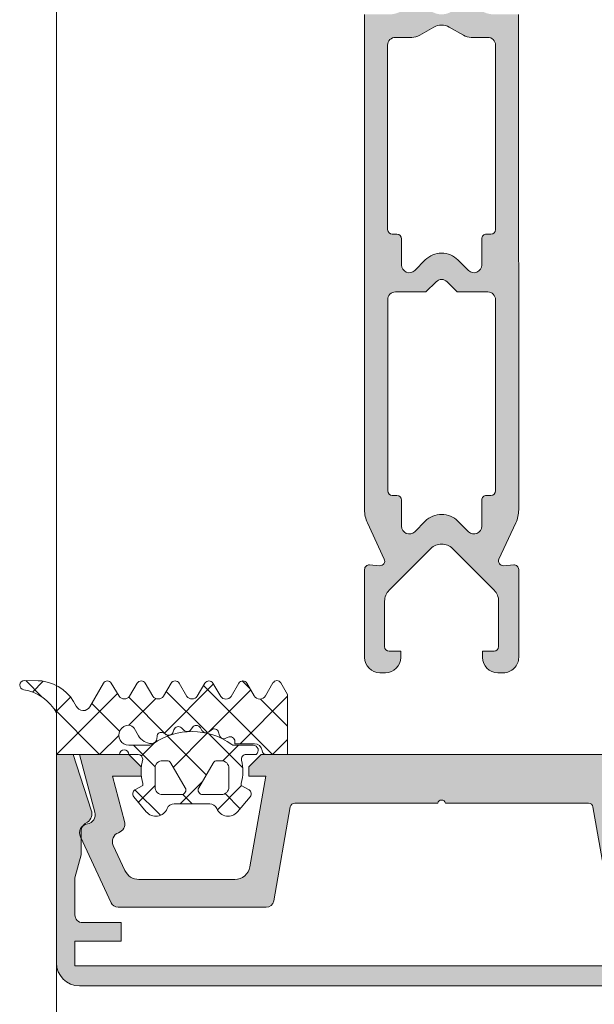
# Model space of a CAD drawing. Header units: millimetres. Extents: x 71658 to 298332, y -154437 to -30421.
# Tile 5 of 155: x 90928 to 90965, y -60344 to -60280. Entities that reach past the tile are written whole.
import ezdxf

# ---------------------------------------------------------------- set-up
doc = ezdxf.new("R2010")
doc.units = ezdxf.units.MM
doc.header["$LTSCALE"] = 500
doc.header["$MEASUREMENT"] = 0
doc.linetypes.add('Solid Line', pattern=[0])
for name, color, linetype, lineweight in [('A-13-UKS', 250, 'Continuous', 5), ('DR', 250, 'Continuous', 9), ('SEINAD', 7, 'Continuous', 13)]:
    doc.layers.add(name, color=color, linetype=linetype, lineweight=lineweight)

# ---------------------------------------------------------------- blocks, each defined once
blk = doc.blocks.new('lülanduks')
at = {"layer": 'A-13-UKS'}
h = blk.add_hatch(color=256, dxfattribs=at)
edge = h.paths.add_edge_path()
edge.add_line((90960.28922751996, -58882.0969464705), (90960.29050926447, -58914.23244809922))
edge.add_arc((90958.29050926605, -58914.23252787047), 2.000000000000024, 335.0249806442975, 360.002285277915, ccw=False)
edge.add_line((90960.10349318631, -58915.07697402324), (90959.01135044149, -58917.42175021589))
edge.add_ellipse((90959.28329802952, -58917.5484171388), major_axis=(0.2999999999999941, 0), ratio=1, start_angle=155.0249806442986, end_angle=274.9990580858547)
edge.add_line((90959.30943983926, -58917.84727597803), (90959.96561912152, -58917.7898785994))
edge.add_arc((90959.9917263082, -58918.08880540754), 0.3000646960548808, 360.0130158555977, 454.99134122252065, ccw=False)
edge.add_line((90960.29179099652, -58918.08873724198), (90960.29050925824, -58923.78963445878))
edge.add_arc((90959.29055603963, -58923.78968124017), 0.9999532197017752, 269.9973194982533, 360.0026805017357, ccw=False)
edge.add_line((90959.29050925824, -58924.78963445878), (90958.94050315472, -58924.78963445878))
edge.add_arc((90958.94050315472, -58923.78963445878), 0.9999999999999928, 180, 270, ccw=False)
edge.add_line((90957.94050315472, -58923.78963445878), (90957.94050315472, -58923.3894879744))
edge.add_line((90957.94050315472, -58923.3894879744), (90958.69082664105, -58923.3894879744))
edge.add_ellipse((90958.69082664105, -58923.0894879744), major_axis=(0.29999999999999, 0), ratio=1, start_angle=269.999999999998, end_angle=360)
edge.add_line((90958.99082664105, -58923.0894879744), (90958.99082664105, -58920.14537634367))
edge.add_ellipse((90957.99082664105, -58920.14537634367), major_axis=(1.000000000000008, 0), ratio=1, start_angle=0, end_angle=45.00036926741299)
edge.add_line((90958.69792886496, -58919.43826500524), (90955.99758199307, -58916.73795294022))
edge.add_ellipse((90955.29047522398, -58917.4443249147), major_axis=(0.9994805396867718, 0), ratio=1, start_angle=44.97021488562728, end_angle=135.0297851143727)
edge.add_line((90954.5833684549, -58916.73795294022), (90951.88173796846, -58919.43961668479))
edge.add_ellipse((90952.58884910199, -58920.1467191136), major_axis=(1.000000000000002, 0), ratio=1, start_angle=135.0003526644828, end_angle=180)
edge.add_line((90951.58884910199, -58920.1467191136), (90951.58884910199, -58923.0894879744))
edge.add_ellipse((90951.88884910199, -58923.0894879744), major_axis=(0.3000000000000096, 0), ratio=1, start_angle=180, end_angle=269.9999999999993)
edge.add_line((90951.88884910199, -58923.3894879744), (90952.6380739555, -58923.3894879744))
edge.add_line((90952.6380739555, -58923.3894879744), (90952.6380739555, -58923.78963445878))
edge.add_arc((90951.6380739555, -58923.78963445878), 0.9999999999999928, 269.99999999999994, 360, ccw=False)
edge.add_line((90951.6380739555, -58924.78963445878), (90951.28928855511, -58924.78963445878))
edge.add_arc((90951.2910366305, -58923.78666280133), 1.002973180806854, 180.1697589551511, 269.900139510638, ccw=False)
edge.add_line((90950.28806785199, -58923.78963445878), (90950.28934959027, -58918.08873724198))
edge.add_arc((90950.58930249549, -58918.0886887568), 0.2999529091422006, 84.99706321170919, 180.0092614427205, ccw=False)
edge.add_line((90950.61546043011, -58917.7898785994), (90951.27170354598, -58917.847286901))
edge.add_ellipse((90951.29784776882, -58917.54842827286), major_axis=(0.3000000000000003, 0), ratio=1, start_angle=265.0004792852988, end_angle=385.0007600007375)
edge.add_line((90951.56973842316, -58917.42163918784), (90950.476745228, -58915.07778888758))
edge.add_arc((90952.28934959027, -58914.23252832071), 2.000000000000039, 180, 205.0007600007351, ccw=False)
edge.add_line((90950.28934959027, -58914.23252832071), (90950.28934959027, -58882.0969464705))
edge.add_line((90950.28934959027, -58882.0969464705), (90951.9044666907, -58882.0969464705))
edge.add_ellipse((90951.9044666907, -58880.5969464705), major_axis=(1.500000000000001, 0), ratio=1, start_angle=270, end_angle=365.3974822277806)
edge.add_arc((90991.09181167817, -58876.89438914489), 37.86187162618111, 178.5184805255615, 185.3974822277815, ccw=False)
edge.add_line((90953.24259666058, -58875.91548895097), (90953.06580725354, -58875.81349036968))
edge.add_arc((90953.19074217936, -58875.59694646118), 0.2499999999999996, 119.99451277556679, 240.01721959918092, ccw=False)
edge.add_line((90953.06576291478, -58875.38042813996), (90953.25376522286, -58875.27190896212))
edge.add_arc((90991.69862859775, -58876.20930228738), 38.4562898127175, 534.6582817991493, 538.6032453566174, ccw=False)
edge.add_arc((90954.90283339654, -58872.76883542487), 1.499999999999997, 510.0012617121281, 534.6582817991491, ccw=False)
edge.add_line((90953.6037787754, -58872.01886403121), (90954.42814353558, -58870.5909497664))
edge.add_arc((90955.290722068, -58871.09705913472), 1.000094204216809, 390.3947608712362, 509.5981445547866, ccw=False)
edge.add_line((90956.15336326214, -58870.59105657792), (90956.97766083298, -58872.01883594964))
edge.add_arc((90955.67861042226, -58872.76881463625), 1.499999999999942, 365.3417505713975, 389.9990599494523, ccw=False)
edge.add_arc((90918.88281716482, -58876.20930228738), 38.4562898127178, 361.3968078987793, 365.3417505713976, ccw=False)
edge.add_line((90957.3276796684, -58875.27187322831), (90957.51574388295, -58875.38042813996))
edge.add_arc((90957.39076461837, -58875.59694646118), 0.2499999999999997, 299.9827804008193, 420.0054872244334, ccw=False)
edge.add_line((90957.51569954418, -58875.81349036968), (90957.33891013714, -58875.91548895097))
edge.add_arc((90919.48969511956, -58876.89438914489), 37.86187162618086, 354.60251777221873, 361.4815194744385, ccw=False)
edge.add_ellipse((90958.67704010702, -58880.5969464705), major_axis=(1.499999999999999, 0), ratio=1, start_angle=174.6025177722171, end_angle=270)
edge.add_line((90958.67704010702, -58882.0969464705), (90960.28922751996, -58882.0969464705))
edge = h.paths.add_edge_path()
edge.add_ellipse((90955.29075339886, -58880.86035922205), major_axis=(1.237737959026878, 0), ratio=1, start_angle=189.8940386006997, end_angle=358.2230016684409)
edge.add_ellipse((90914.24171763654, -58876.65023748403), major_axis=(42.49906671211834, 0), ratio=1, start_angle=354.2627309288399, end_angle=364.4060430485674)
edge.add_ellipse((90955.11961796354, -58873.50051747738), major_axis=(1.500000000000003, 0), ratio=1, start_angle=4.406043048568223, end_angle=30.0006371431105)
edge.add_line((90956.41864772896, -58872.7505030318), (90955.7237367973, -58871.54691290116))
edge.add_ellipse((90955.29072288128, -58871.79696669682), major_axis=(0.5000279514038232, 0), ratio=1, start_angle=30.0052687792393, end_angle=149.9947312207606)
edge.add_line((90954.85770896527, -58871.54691290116), (90954.16277651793, -58872.75060027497))
edge.add_ellipse((90955.46182246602, -58873.50058669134), major_axis=(1.499999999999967, 0), ratio=1, start_angle=150.0005991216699, end_angle=175.5940539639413)
edge.add_ellipse((90996.33972812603, -58876.65023748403), major_axis=(42.49906671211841, 0), ratio=1, start_angle=175.5940539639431, end_angle=185.9734797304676)
edge = h.paths.add_edge_path()
edge.add_arc((90953.36614419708, -58882.58917974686), 0.9999999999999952, 269.99999999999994, 299.9988134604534, ccw=False)
edge.add_line((90953.36614419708, -58883.58917974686), (90952.28825095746, -58883.58917974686))
edge.add_ellipse((90952.2879278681, -58884.08885665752), major_axis=(0.4996770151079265, 0), ratio=1, start_angle=89.96295275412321, end_angle=180.0370472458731)
edge.add_line((90951.78825095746, -58884.08917974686), (90951.78825095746, -58896.05155462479))
edge.add_ellipse((90952.08825095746, -58896.05155462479), major_axis=(0.3000000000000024, 0), ratio=1, start_angle=180, end_angle=269.9999999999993)
edge.add_line((90952.08825095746, -58896.35155462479), (90952.38906882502, -58896.35155462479))
edge.add_arc((90952.38906882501, -58896.6515546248), 0.3000000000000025, 360.0082283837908, 450.0000000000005, ccw=False)
edge.add_line((90952.68906882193, -58896.65151154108), (90952.68931296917, -58898.35155462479))
edge.add_ellipse((90953.18939645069, -58898.35146065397), major_axis=(0.5000834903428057, 0), ratio=1, start_angle=180.010766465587, end_angle=314.9905684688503)
edge.add_line((90953.54295066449, -58898.70513128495), (90954.22868064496, -58898.01940130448))
edge.add_arc((90955.28934959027, -58899.07905127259), 1.499292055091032, 404.9724649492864, 495.0275350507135, ccw=False)
edge.add_line((90956.35001853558, -58898.01940130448), (90957.03574851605, -58898.70513128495))
edge.add_ellipse((90957.38928320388, -58898.3515861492), major_axis=(0.4999809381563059, 0), ratio=1, start_angle=225.0008466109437, end_angle=360.003612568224)
edge.add_line((90957.88926414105, -58898.35155462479), (90957.88902000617, -58896.65159770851))
edge.add_arc((90958.18902000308, -58896.6515546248), 0.2999999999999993, 90.00000000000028, 180.0082283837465, ccw=False)
edge.add_line((90958.18902000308, -58896.35155462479), (90958.48812888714, -58896.35155462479))
edge.add_ellipse((90958.48812888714, -58896.05155462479), major_axis=(0.3000000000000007, 0), ratio=1, start_angle=269.9999999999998, end_angle=360)
edge.add_line((90958.78812888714, -58896.05155462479), (90958.78812888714, -58884.08917974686))
edge.add_ellipse((90958.28832720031, -58884.0889814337), major_axis=(0.4998017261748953, 0), ratio=1, start_angle=359.9772659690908, end_angle=450.0227340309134)
edge.add_line((90958.28812888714, -58883.58917974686), (90957.21029667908, -58883.58917974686))
edge.add_arc((90957.21029667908, -58882.58917974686), 0.9999999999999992, 239.9995447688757, 270, ccw=False)
edge.add_line((90956.71028979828, -58883.45520117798), (90955.78794578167, -58882.92267584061))
edge.add_ellipse((90955.28825095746, -58883.79113666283), major_axis=(1.001957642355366, 0), ratio=1, start_angle=60.08474642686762, end_angle=119.9152535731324)
edge.add_line((90954.78855613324, -58882.92267584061), (90953.86612626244, -58883.45521550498))
edge = h.paths.add_edge_path()
edge.add_ellipse((90952.28915716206, -58900.59712025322), major_axis=(0.4998076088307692, 0), ratio=1, start_angle=89.97794086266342, end_angle=180.0220591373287)
edge.add_line((90951.78934959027, -58900.59731268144), (90951.78934959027, -58912.99207586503))
edge.add_ellipse((90952.08934959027, -58912.99207586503), major_axis=(0.2999999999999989, 0), ratio=1, start_angle=180, end_angle=270.0000000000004)
edge.add_line((90952.08934959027, -58913.29207586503), (90952.39016745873, -58913.29207586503))
edge.add_arc((90952.39016745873, -58913.59207586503), 0.2999999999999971, 360.0102853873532, 450.0000000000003, ccw=False)
edge.add_line((90952.69016745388, -58913.59202201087), (90952.69047263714, -58915.29207586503))
edge.add_ellipse((90953.19055611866, -58915.2919818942), major_axis=(0.5000834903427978, 0), ratio=1, start_angle=180.010766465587, end_angle=314.9905684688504)
edge.add_line((90953.54411033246, -58915.64565252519), (90954.22984031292, -58914.95992254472))
edge.add_arc((90955.29047874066, -58916.01929199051), 1.499072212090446, 404.9657042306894, 495.0342957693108, ccw=False)
edge.add_line((90956.3511171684, -58914.95992254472), (90957.03690818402, -58915.64565252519))
edge.add_ellipse((90957.39044287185, -58915.29210738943), major_axis=(0.4999809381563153, 0), ratio=1, start_angle=225.0008466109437, end_angle=360.003612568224)
edge.add_line((90957.89042380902, -58915.29207586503), (90957.8901186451, -58913.59212971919))
edge.add_arc((90958.19011864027, -58913.59207586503), 0.2999999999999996, 89.99999999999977, 180.0102853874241, ccw=False)
edge.add_line((90958.19011864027, -58913.29207586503), (90958.48922751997, -58913.29207586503))
edge.add_ellipse((90958.48922751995, -58912.99207586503), major_axis=(0.2999999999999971, 0), ratio=1, start_angle=269.9999999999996, end_angle=360)
edge.add_line((90958.78922751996, -58912.99207586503), (90958.78922751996, -58900.59731268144))
edge.add_ellipse((90958.2895245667, -58900.59701563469), major_axis=(0.4997030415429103, 0), ratio=1, start_angle=359.9659407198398, end_angle=450.03405928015)
edge.add_line((90958.28922751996, -58900.09731268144), (90956.30448630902, -58900.09731268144))
edge.add_line((90956.30448630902, -58900.09731268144), (90955.64292625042, -58899.43572210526))
edge.add_ellipse((90955.28934959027, -58899.78902615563), major_axis=(0.4998401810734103, 0), ratio=1, start_angle=44.97790378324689, end_angle=135.0220962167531)
edge.add_line((90954.93577293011, -58899.43572210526), (90954.27421287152, -58900.09731268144))
edge.add_line((90954.27421287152, -58900.09731268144), (90952.28934959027, -58900.09731268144))
at = {"layer": 'A-13-UKS', "extrusion": (0, 0, -1)}
h = blk.add_hatch(color=256, dxfattribs=at)
edge = h.paths.add_edge_path()
edge.add_line((-90931.48884889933, -58942.19205389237), (-90934.48884126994, -58942.19205389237))
edge.add_line((-90934.48884126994, -58942.19205389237), (-90934.48884126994, -58940.99205599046))
edge.add_line((-90934.48884126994, -58940.99205599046), (-90931.98884889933, -58940.99205599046))
edge.add_arc((-90931.98881340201, -58940.49209148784), 0.4999645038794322, 269.9959320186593, 360.0039586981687)
edge.add_line((-90931.48884889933, -58940.49205694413), (-90931.48884889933, -58938.084896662))
edge.add_line((-90931.48884889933, -58938.084896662), (-90931.88884661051, -58936.59207830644))
edge.add_line((-90931.88884661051, -58936.59207830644), (-90931.88884661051, -58934.99906835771))
edge.add_arc((-90932.56100198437, -58935.10649152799), 0.680685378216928, 369.0801625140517, 427.6214548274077)
edge.add_ellipse((-90931.88875927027, -58933.90981668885), major_axis=(0.701725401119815, -8.593657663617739e-17), ratio=1, start_angle=161.9226482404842, end_angle=233.9368449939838, ccw=False)
edge.add_line((-90932.5558464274, -58933.69207082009), (-90931.38584825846, -58930.09207830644))
edge.add_line((-90931.38584825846, -58930.09207830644), (-90930.28885195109, -58930.09207830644))
edge.add_line((-90930.28885195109, -58930.09207830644), (-90930.28885195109, -58943.59305105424))
edge.add_ellipse((-90931.78916310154, -58943.59173663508), major_axis=(1.500311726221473, -1.837351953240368e-16), ratio=1, start_angle=270.0500508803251, end_angle=359.9498033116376, ccw=False)
edge.add_line((-90931.7878525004, -58945.09204778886), (-90978.78975210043, -58945.09204778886))
edge.add_ellipse((-90978.78844379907, -58943.59174263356), major_axis=(1.500305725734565, -1.837344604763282e-16), ratio=1, start_angle=180.0499678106, end_angle=269.95003674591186, ccw=False)
edge.add_line((-90980.28874895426, -58943.59305105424), (-90980.28874895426, -58930.09207830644))
edge.add_line((-90980.28874895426, -58930.09207830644), (-90979.19175121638, -58930.09207830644))
edge.add_line((-90979.19175121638, -58930.09207830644), (-90978.02175376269, -58933.69207058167))
edge.add_ellipse((-90978.68884592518, -58933.90981425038), major_axis=(0.7017294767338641, -8.593707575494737e-17), ratio=1, start_angle=-60.03638156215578, end_angle=18.0770541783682, ccw=False)
edge.add_arc((-90977.98875214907, -58935.12419237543), 0.6999999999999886, 479.9636184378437, 540)
edge.add_line((-90978.68875214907, -58935.12419237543), (-90978.68875214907, -58936.59207830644))
edge.add_line((-90978.68875214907, -58936.59207830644), (-90979.08875164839, -58938.084896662))
edge.add_line((-90979.08875164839, -58938.084896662), (-90979.08875164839, -58940.49205694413))
edge.add_arc((-90978.58932344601, -58940.4916284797), 0.4994283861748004, 180.0491546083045, 270.0654751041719)
edge.add_line((-90978.58875272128, -58940.99105653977), (-90976.08875772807, -58940.99205599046))
edge.add_line((-90976.08875772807, -58940.99205599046), (-90976.08875772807, -58942.19205389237))
edge.add_line((-90976.08875772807, -58942.19205389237), (-90979.08875164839, -58942.19205389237))
edge.add_line((-90979.08875164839, -58942.19205389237), (-90979.08875164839, -58943.79205045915))
edge.add_line((-90979.08875164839, -58943.79205045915), (-90931.48884889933, -58943.79205045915))
edge.add_line((-90931.48884889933, -58943.79205045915), (-90931.48884889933, -58942.19205389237))
h = blk.add_hatch(color=256, dxfattribs=at)
edge = h.paths.add_edge_path()
edge.add_line((-90965.11177436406, -58933.48998385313), (-90966.18541498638, -58939.57890239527))
edge.add_arc((-90966.6778188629, -58939.49207830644), 0.4999999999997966, 269.9999999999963, 349.9999999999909, ccw=False)
edge.add_line((-90966.6778188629, -58939.99207830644), (-90976.28795260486, -58939.99207830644))
edge.add_arc((-90976.28795260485, -58939.49207830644), 0.4999999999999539, 204.999999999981, 269.99999999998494, ccw=False)
edge.add_line((-90976.74110649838, -58939.70338743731), (-90978.73258494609, -58935.43264812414))
edge.add_arc((-90978.18880027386, -58935.1790771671), 0.6000000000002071, 98.44171334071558, 204.9999999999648, ccw=False)
edge.add_ellipse((-90978.36496413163, -58933.99207830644), major_axis=(-0.5999999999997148, 7.347880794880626e-17), ratio=1, start_angle=98.44171334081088, end_angle=195.0000000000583)
edge.add_line((-90977.78540863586, -58933.83678687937), (-90978.78880027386, -58930.09207830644))
edge.add_line((-90978.78880027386, -58930.09207830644), (-90975.58880027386, -58930.09207830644))
edge.add_line((-90975.58880027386, -58930.09207830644), (-90974.78880027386, -58930.89207830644))
edge.add_line((-90974.78880027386, -58930.89207830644), (-90974.78880027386, -58931.49207830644))
edge.add_line((-90974.78880027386, -58931.49207830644), (-90976.65370189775, -58931.49207830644))
edge.add_line((-90976.65370189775, -58931.49207830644), (-90975.86466961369, -58934.43678687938))
edge.add_arc((-90976.44422510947, -58934.59207830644), 0.5999999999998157, -71.18075422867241, 15.000000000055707, ccw=False)
edge.add_ellipse((-90976.05712471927, -58935.72792745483), major_axis=(-0.6000000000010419, 7.347880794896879e-17), ratio=1, start_angle=288.8192457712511, end_angle=384.9999999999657)
edge.add_line((-90976.60090939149, -58935.98149841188), (-90975.83933658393, -58937.61469656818))
edge.add_ellipse((-90974.93302879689, -58937.19207830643), major_axis=(-1.000000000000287, 1.224646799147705e-16), ratio=1, start_angle=24.99999999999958, end_angle=90)
edge.add_line((-90974.93302879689, -58938.19207830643), (-90968.70929067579, -58938.19207830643))
edge.add_ellipse((-90968.70929067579, -58937.19207830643), major_axis=(-1.000000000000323, 1.224646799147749e-16), ratio=1, start_angle=90.00000000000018, end_angle=170.0000000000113)
edge.add_line((-90967.72448292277, -58937.3657264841), (-90966.68880027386, -58931.49207830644))
edge.add_line((-90966.68880027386, -58931.49207830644), (-90967.78880027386, -58931.49207830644))
edge.add_line((-90967.78880027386, -58931.49207830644), (-90967.78880027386, -58930.89207830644))
edge.add_line((-90967.78880027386, -58930.89207830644), (-90966.98880027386, -58930.09207830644))
edge.add_line((-90966.98880027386, -58930.09207830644), (-90943.58880027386, -58930.09207830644))
edge.add_line((-90943.58880027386, -58930.09207830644), (-90942.78880027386, -58930.89207830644))
edge.add_line((-90942.78880027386, -58930.89207830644), (-90942.78880027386, -58931.49207830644))
edge.add_line((-90942.78880027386, -58931.49207830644), (-90943.88880027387, -58931.49207830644))
edge.add_line((-90943.88880027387, -58931.49207830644), (-90942.85311762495, -58937.3657264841))
edge.add_ellipse((-90941.86830987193, -58937.19207830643), major_axis=(-1.000000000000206, 1.224646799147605e-16), ratio=1, start_angle=9.999999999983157, end_angle=90.0000000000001)
edge.add_line((-90941.86830987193, -58938.19207830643), (-90935.64457175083, -58938.19207830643))
edge.add_ellipse((-90935.64457175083, -58937.19207830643), major_axis=(-1.000000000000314, 1.224646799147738e-16), ratio=1, start_angle=89.99999999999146, end_angle=155.000000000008)
edge.add_line((-90934.7382639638, -58937.61469656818), (-90933.97669115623, -58935.98149841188))
edge.add_ellipse((-90934.52047582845, -58935.72792745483), major_axis=(-0.5999999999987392, 7.34788079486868e-17), ratio=1, start_angle=155.0000000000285, end_angle=251.1807542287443)
edge.add_arc((-90934.13337543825, -58934.59207830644), 0.6000000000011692, 164.9999999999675, 251.1807542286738, ccw=False)
edge.add_line((-90934.71293093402, -58934.43678687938), (-90933.92389864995, -58931.49207830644))
edge.add_line((-90933.92389864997, -58931.49207830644), (-90935.78880027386, -58931.49207830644))
edge.add_line((-90935.78880027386, -58931.49207830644), (-90935.78880027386, -58930.89207830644))
edge.add_line((-90935.78880027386, -58930.89207830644), (-90934.98880027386, -58930.09207830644))
edge.add_line((-90934.98880027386, -58930.09207830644), (-90931.78880027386, -58930.09207830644))
edge.add_line((-90931.78880027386, -58930.09207830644), (-90932.79219191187, -58933.83678687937))
edge.add_ellipse((-90932.2126364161, -58933.99207830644), major_axis=(-0.5999999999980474, 7.347880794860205e-17), ratio=1, start_angle=344.9999999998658, end_angle=441.5582866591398)
edge.add_arc((-90932.38880027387, -58935.1790771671), 0.6000000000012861, -24.99999999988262, 81.55828665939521, ccw=False)
edge.add_line((-90931.84501560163, -58935.43264812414), (-90933.83649404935, -58939.70338743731))
edge.add_arc((-90934.28964794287, -58939.49207830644), 0.5000000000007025, 269.9999999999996, 335.00000000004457, ccw=False)
edge.add_line((-90934.28964794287, -58939.99207830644), (-90943.89978168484, -58939.99207830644))
edge.add_arc((-90943.89978168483, -58939.49207830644), 0.4999999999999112, 190.0000000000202, 270.00000000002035, ccw=False)
edge.add_line((-90944.39218556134, -58939.57890239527), (-90945.46582618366, -58933.48998385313))
edge.add_ellipse((-90945.76126850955, -58933.54207830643), major_axis=(-0.3000000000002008, 3.673940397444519e-17), ratio=1, start_angle=190.0000000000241, end_angle=270)
edge.add_line((-90945.76126850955, -58933.24207830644), (-90955.03880027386, -58933.24207830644))
edge.add_ellipse((-90955.28880027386, -58933.29832830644), major_axis=(-0.256249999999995, 3.138157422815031e-17), ratio=1, start_angle=192.6803834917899, end_angle=347.3196165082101)
edge.add_line((-90955.53880027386, -58933.24207830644), (-90964.81633203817, -58933.24207830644))
edge.add_ellipse((-90964.81633203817, -58933.54207830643), major_axis=(-0.2999999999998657, 3.673940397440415e-17), ratio=1, start_angle=270.0000000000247, end_angle=350.00000000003)
at = {"layer": 'A-13-UKS', "color": 7}
for p, q in [((90950.28934959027, -58914.23252832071), (90950.28934959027, -58882.0969464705)), ((90960.28922751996, -58882.0969464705), (90960.29050926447, -58914.23244809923)), ((90954.78855613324, -58882.92267584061), (90953.86612626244, -58883.45521550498)), ((90956.71028979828, -58883.45520117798), (90955.78794578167, -58882.92267584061)), ((90951.78825095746, -58884.08917974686), (90951.78825095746, -58896.05155462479)), ((90953.36614419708, -58883.58917974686), (90952.28825095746, -58883.58917974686)), ((90958.28812888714, -58883.58917974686), (90957.21029667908, -58883.58917974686)), ((90958.78812888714, -58896.05155462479), (90958.78812888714, -58884.08917974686)), ((90952.08825095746, -58896.35155462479), (90952.38906882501, -58896.35155462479)), ((90952.68906882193, -58896.65151154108), (90952.68931296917, -58898.35155462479)), ((90957.88926414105, -58898.35155462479), (90957.88902000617, -58896.65159770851)), ((90958.18902000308, -58896.35155462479), (90958.48812888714, -58896.35155462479)), ((90953.54295066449, -58898.70513128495), (90954.22868064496, -58898.01940130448)), ((90956.35001853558, -58898.01940130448), (90957.03574851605, -58898.70513128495)), ((90954.93577293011, -58899.43572210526), (90954.27421287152, -58900.09731268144)), ((90956.30448630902, -58900.09731268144), (90955.64292625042, -58899.43572210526)), ((90951.78934959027, -58900.59731268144), (90951.78934959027, -58912.99207586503)), ((90954.27421287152, -58900.09731268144), (90952.28934959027, -58900.09731268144)), ((90958.28922751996, -58900.09731268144), (90956.30448630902, -58900.09731268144)), ((90958.78922751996, -58912.99207586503), (90958.78922751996, -58900.59731268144)), ((90952.08934959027, -58913.29207586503), (90952.39016745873, -58913.29207586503)), ((90958.19011864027, -58913.29207586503), (90958.48922751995, -58913.29207586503)), ((90952.69016745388, -58913.59202201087), (90952.69047263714, -58915.29207586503)), ((90957.89042380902, -58915.29207586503), (90957.8901186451, -58913.59212971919)), ((90951.56973842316, -58917.42163918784), (90950.476745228, -58915.07778888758)), ((90953.54411033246, -58915.64565252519), (90954.22984031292, -58914.95992254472)), ((90956.3511171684, -58914.95992254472), (90957.03690818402, -58915.64565252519)), ((90960.10349318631, -58915.07697402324), (90959.01135044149, -58917.42175021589)), ((90954.5833684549, -58916.73795294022), (90951.88173796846, -58919.43961668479)), ((90958.69792886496, -58919.43826500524), (90955.99758199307, -58916.73795294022)), ((90950.61546043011, -58917.7898785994), (90951.27170354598, -58917.847286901)), ((90959.30943983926, -58917.84727597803), (90959.96561912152, -58917.7898785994)), ((90950.28806785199, -58923.78963445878), (90950.28934959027, -58918.08873724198)), ((90960.29179099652, -58918.08873724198), (90960.29050925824, -58923.78963445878)), ((90951.58884910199, -58920.1467191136), (90951.58884910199, -58923.0894879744)), ((90958.99082664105, -58923.0894879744), (90958.99082664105, -58920.14537634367)), ((90951.88884910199, -58923.3894879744), (90952.6380739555, -58923.3894879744)), ((90952.6380739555, -58923.3894879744), (90952.6380739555, -58923.78963445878)), ((90957.94050315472, -58923.78963445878), (90957.94050315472, -58923.3894879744)), ((90957.94050315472, -58923.3894879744), (90958.69082664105, -58923.3894879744)), ((90951.6380739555, -58924.78963445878), (90951.28928855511, -58924.78963445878)), ((90959.29050925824, -58924.78963445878), (90958.94050315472, -58924.78963445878))]:
    blk.add_line(p, q, dxfattribs=at)
at = {"layer": 'A-13-UKS', "color": 7, "extrusion": (0, 0, -1)}
for p, q in [((90928.21707807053, -58925.301858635), (90929.10063055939, -58925.3033667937)), ((90932.46241734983, -58926.9896148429), (90933.33518982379, -58925.46783366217)), ((90933.85334257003, -58925.46385351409), (90934.35688736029, -58926.3114020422)), ((90935.03883322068, -58926.3114020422), (90935.53704985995, -58925.46442766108)), ((90936.05388339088, -58925.46387150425), (90936.55488546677, -58926.3114020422)), ((90937.23487808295, -58926.3114020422), (90937.73307133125, -58925.46446743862)), ((90938.2510797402, -58925.46591648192), (90938.74787857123, -58926.32139654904)), ((90939.43482925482, -58926.3114020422), (90939.93303463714, -58925.46444721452)), ((90940.45051539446, -58925.46499139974), (90940.95185830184, -58926.32139654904)), ((90941.63484170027, -58926.32040472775), (90942.13273195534, -58925.4660233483)), ((90942.65083231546, -58925.46551198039), (90943.12580849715, -58926.27688666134)), ((90943.86286856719, -58926.28639288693), (90944.34215736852, -58925.45180614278)), ((90944.8626486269, -58925.45213100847), (90945.28883292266, -58926.19639654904)), ((90945.28883292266, -58926.19639654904), (90945.28883292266, -58930.09146161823)), ((90930.28889443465, -58930.09146161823), (90930.28889443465, -58927.40140028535)), ((90935.61665274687, -58928.87886091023), (90935.3352196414, -58928.39146466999)), ((90937.41273428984, -58928.80014844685), (90937.22663809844, -58928.69271131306)), ((90937.91578604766, -58928.48719068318), (90937.87129141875, -58928.62410779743)), ((90938.55464102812, -58928.50914808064), (90938.4132225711, -58928.36776014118)), ((90939.12153555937, -58928.33705945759), (90939.0431053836, -58928.45780225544)), ((90939.73292471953, -58928.52361341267), (90939.6329491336, -58928.35045667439)), ((90940.32508780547, -58928.50412793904), (90940.21809317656, -58928.60045667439)), ((90940.86921622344, -58928.84958692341), (90940.8155663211, -58928.64942212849)), ((90936.81880118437, -58928.91413160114), (90936.81129386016, -58929.05789991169)), ((90941.43263175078, -58928.96921582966), (90941.2951805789, -58929.03924604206)), ((90941.8688500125, -58929.39146466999), (90941.8688500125, -58929.23651929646)), ((90943.14124991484, -58929.39146466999), (90941.8688500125, -58929.39146466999)), ((90934.98884512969, -58929.49146314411), (90936.27283271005, -58929.49146314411)), ((90941.84093251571, -58929.49146314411), (90943.0588524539, -58929.49146314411)), ((90931.38584825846, -58930.09207830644), (90930.28885195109, -58930.09207830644)), ((90930.28885195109, -58930.09207830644), (90930.28885195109, -58943.59305105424)), ((90934.3888085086, -58930.09146161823), (90930.28889443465, -58930.09146161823)), ((90932.5558464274, -58933.69207082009), (90931.38584825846, -58930.09207830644)), ((90934.98880027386, -58930.09207830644), (90931.78880027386, -58930.09207830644)), ((90931.78880027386, -58930.09207830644), (90932.79219191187, -58933.83678687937)), ((90935.78880027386, -58930.89207830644), (90934.98880027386, -58930.09207830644)), ((90935.59348611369, -58930.09146161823), (90934.98884512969, -58930.09146161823)), ((90937.46510765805, -58930.49218519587), (90937.18892357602, -58930.49218519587)), ((90938.64870140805, -58932.24218519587), (90937.7249343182, -58930.64217909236)), ((90940.45283959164, -58930.64217909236), (90939.5290725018, -58932.24218519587)), ((90940.98891136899, -58930.49218519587), (90940.7126662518, -58930.49218519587)), ((90943.24854971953, -58930.09146161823), (90942.59780766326, -58930.09146161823)), ((90943.58880027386, -58930.09207830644), (90942.78880027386, -58930.89207830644)), ((90966.98880027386, -58930.09207830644), (90943.58880027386, -58930.09207830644)), ((90945.28883292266, -58930.09146161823), (90943.93501212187, -58930.09146161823)), ((90935.78880027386, -58931.49207830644), (90935.78880027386, -58930.89207830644)), ((90936.68892357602, -58930.99218519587), (90936.68892357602, -58932.19218214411)), ((90941.48891136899, -58932.19218214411), (90941.48891136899, -58930.99218519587)), ((90942.78880027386, -58930.89207830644), (90942.78880027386, -58931.49207830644)), ((90934.71293093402, -58934.43678687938), (90933.92389864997, -58931.49207830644)), ((90933.92389864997, -58931.49207830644), (90935.78880027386, -58931.49207830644)), ((90935.8888451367, -58932.0914241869), (90935.8888451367, -58931.96403618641)), ((90942.28885733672, -58931.96407361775), (90942.28885733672, -58932.09146161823)), ((90942.78880027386, -58931.49207830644), (90943.88880027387, -58931.49207830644)), ((90943.88880027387, -58931.49207830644), (90942.85311762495, -58937.3657264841)), ((90935.3888451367, -58932.38010521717), (90935.8888451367, -58932.0914241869)), ((90942.28885733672, -58932.09146161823), (90942.78885733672, -58932.38014264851)), ((90936.12541740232, -58933.80565758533), (90935.30901115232, -58932.83274193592)), ((90937.18892357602, -58932.69218214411), (90938.38887474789, -58932.69218214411)), ((90939.78889916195, -58932.69218214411), (90940.98891136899, -58932.69218214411)), ((90942.86863028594, -58932.83277936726), (90942.0522850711, -58933.80569501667)), ((90945.76126850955, -58933.24207830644), (90955.03880027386, -58933.24207830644)), ((90955.53880027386, -58933.24207830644), (90964.81633203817, -58933.24207830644)), ((90940.23941886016, -58933.29146619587), (90937.93816642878, -58933.29146619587)), ((90944.39218556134, -58939.57890239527), (90945.46582618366, -58933.48998385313)), ((90965.11177436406, -58933.48998385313), (90966.18541498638, -58939.57890239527)), ((90931.88884661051, -58936.59207830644), (90931.88884661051, -58934.99906835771)), ((90931.84501560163, -58935.43264812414), (90933.83649404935, -58939.70338743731)), ((90934.7382639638, -58937.61469656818), (90933.97669115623, -58935.98149841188)), ((90931.48884889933, -58938.084896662), (90931.88884661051, -58936.59207830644)), ((90931.48884889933, -58940.49205694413), (90931.48884889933, -58938.084896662)), ((90941.86830987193, -58938.19207830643), (90935.64457175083, -58938.19207830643)), ((90934.28964794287, -58939.99207830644), (90943.89978168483, -58939.99207830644)), ((90934.48884126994, -58940.99205599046), (90931.98884889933, -58940.99205599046)), ((90934.48884126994, -58942.19205389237), (90934.48884126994, -58940.99205599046)), ((90931.48884889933, -58943.79205045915), (90931.48884889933, -58942.19205389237)), ((90931.48884889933, -58942.19205389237), (90934.48884126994, -58942.19205389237)), ((90979.08875164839, -58943.79205045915), (90931.48884889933, -58943.79205045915)), ((90931.7878525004, -58945.09204778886), (90978.78975210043, -58945.09204778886))]:
    blk.add_line(p, q, dxfattribs=at)
at = {"layer": 'A-13-UKS', "linetype": 'Continuous', "extrusion": (0, 0, -1)}
for p, q in [((90929.3697598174, -58926.36670781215), (90928.3050608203, -58925.30200881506)), ((90929.43596276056, -58925.33225574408), (90928.72950934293, -58926.03870916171)), ((90940.47932833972, -58925.51421031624), (90937.27367308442, -58928.71986557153)), ((90937.80734242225, -58925.37986619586), (90937.75494560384, -58925.43226301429)), ((90942.86349684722, -58925.82879465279), (90942.3541610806, -58925.31945888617)), ((90934.2497709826, -58926.13110759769), (90930.28941696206, -58930.09146161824)), ((90940.09193645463, -58928.66989433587), (90937.41953135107, -58925.99748923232)), ((90944.31983377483, -58930.09146161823), (90939.84406639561, -58925.61569423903)), ((90942.90321898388, -58925.89664970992), (90940.155505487, -58928.6443632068)), ((90931.20685690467, -58926.36769163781), (90930.24822054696, -58927.32632799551)), ((90934.39242218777, -58928.58304014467), (90932.58509464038, -58926.7757125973)), ((90937.41984149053, -58928.8041294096), (90934.98728701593, -58926.371574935)), ((90936.732105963, -58926.45510265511), (90934.99568994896, -58928.19151866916)), ((90945.28883292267, -58926.31736580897), (90942.21473406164, -58929.39146467)), ((90945.28883292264, -58928.25413072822), (90943.53719587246, -58926.50249367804)), ((90933.0945136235, -58930.09146161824), (90930.11533226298, -58927.11228025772)), ((90940.0843124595, -58928.7155562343), (90937.88333408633, -58930.91653460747)), ((90942.38115692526, -58930.95911480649), (90940.15451087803, -58928.73246875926)), ((90934.33887987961, -58928.84832873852), (90933.09574699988, -58930.09146161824)), ((90936.66284030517, -58929.33069835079), (90935.8074787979, -58930.18605985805)), ((90940.0154571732, -58931.39974509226), (90937.51014819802, -58928.89443611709)), ((90945.28883292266, -58929.1236958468), (90944.32106715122, -58930.09146161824)), ((90936.69944654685, -58930.89006450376), (90935.3008451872, -58929.49146314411)), ((90942.11473558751, -58929.49146314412), (90941.10122077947, -58930.50497795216)), ((90939.7545490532, -58931.85164967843), (90938.31473253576, -58933.29146619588)), ((90937.03672320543, -58934.03367120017), (90935.3852604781, -58932.38220847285)), ((90936.68892357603, -58932.11094511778), (90935.60928674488, -58933.19058194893)), ((90942.30927738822, -58932.10325138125), (90940.73742398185, -58933.67510478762)), ((90942.22069595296, -58933.60498387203), (90941.24015342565, -58932.62444134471)), ((90939.10084823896, -58933.29146619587), (90938.48556595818, -58932.67618391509))]:
    blk.add_line(p, q, dxfattribs=at)
at = {"layer": 'A-13-UKS', "color": 7, "extrusion": (0, 0, -1)}
for centre, radius, start, end in [((-90955.28825095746, -58883.79113666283), 1.001957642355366, 60.08474642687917, 119.9152535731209), ((-90952.2879278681, -58884.08885665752), 0.4996770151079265, 359.962952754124, 90.03704724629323), ((-90958.28832720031, -58884.0889814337), 0.4998017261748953, 89.9772659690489, 180.0227340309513), ((-90952.08825095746, -58896.05155462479), 0.3000000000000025, 270, 0), ((-90958.48812888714, -58896.05155462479), 0.3000000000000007, 180, 270), ((-90953.18939645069, -58898.35146065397), 0.5000834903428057, 225.0094315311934, 359.9892335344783), ((-90957.38928320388, -58898.3515861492), 0.4999809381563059, 179.9963874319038, 314.99915338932), ((-90955.28934959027, -58899.78902615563), 0.4998401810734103, 44.97790378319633, 135.0220962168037), ((-90952.28915716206, -58900.59712025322), 0.4998076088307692, 359.977940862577, 90.02205913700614), ((-90958.2895245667, -58900.59701563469), 0.4997030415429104, 89.965940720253, 180.0340592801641), ((-90952.08934959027, -58912.99207586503), 0.2999999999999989, 270, 0), ((-90958.48922751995, -58912.99207586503), 0.2999999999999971, 180, 270), ((-90953.19055611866, -58915.2919818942), 0.5000834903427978, 225.0094315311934, 359.9892335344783), ((-90957.39044287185, -58915.29210738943), 0.4999809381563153, 179.9963874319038, 314.99915338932), ((-90955.29047522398, -58917.4443249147), 0.9994805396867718, 44.97021488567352, 135.0297851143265), ((-90951.29784776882, -58917.54842827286), 0.3000000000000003, 154.9992399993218, 274.9995207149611), ((-90959.28329802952, -58917.5484171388), 0.2999999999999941, 265.0009419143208, 24.97501935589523), ((-90952.58884910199, -58920.1467191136), 1.000000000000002, 0, 44.99964733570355), ((-90957.99082664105, -58920.14537634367), 1.000000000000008, 134.9996307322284, 180), ((-90951.88884910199, -58923.0894879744), 0.3000000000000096, 270, 0), ((-90958.69082664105, -58923.0894879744), 0.29999999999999, 180, 270), ((-90928.21656599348, -58925.60185819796), 0.3000000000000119, 278.3566596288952, 90.09779955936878), ((-90929.0972167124, -58927.30336388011), 1.999999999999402, 90.09779955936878, 99.54546390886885), ((-90928.94606938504, -58928.20220269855), 2.911458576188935, 99.54546390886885, 154.6363143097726), ((-90933.5954279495, -58925.61708552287), 0.2999999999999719, 29.83514836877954, 149.2846432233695), ((-90935.7956306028, -58925.61653288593), 0.3000000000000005, 30.46536475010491, 149.4113250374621), ((-90937.99165207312, -58925.61657266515), 0.2999999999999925, 30.46536512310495, 149.8551850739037), ((-90940.1916153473, -58925.61655249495), 0.2999999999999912, 30.46537706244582, 149.6551279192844), ((-90942.39193147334, -58925.61707171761), 0.2999999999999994, 30.23146908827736, 149.6554284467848), ((-90944.60230985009, -58925.60120723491), 0.2999999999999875, 29.8680095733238, 150.2035129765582), ((-90939.08885012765, -58933.00153998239), 4.400068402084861, 54.92211572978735, 125.841212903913), ((-90937.57072224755, -58928.52642773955), 0.3160430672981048, 198.0033128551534, 299.9929715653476), ((-90938.77809090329, -58928.28576846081), 0.3159561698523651, 212.9895637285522, 315.0090086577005), ((-90940.00662506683, -58928.36557592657), 0.3160501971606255, 228.0026224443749, 329.9974068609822), ((-90936.48271329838, -58928.37879483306), 1.000063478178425, 270.8271563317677, 329.9977283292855), ((-90936.47313254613, -58929.04016275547), 0.3386261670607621, 183.0025130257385, 270.8217113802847), ((-90941.15899622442, -58928.77193263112), 0.3000043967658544, 243.0031704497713, 344.9985287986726), ((-90943.05885234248, -58929.82145003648), 0.3299868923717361, 90.00001934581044, 234.9099355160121), ((-90943.93502777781, -58929.79141912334), 0.3000424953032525, 270.0029896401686, 352.8115002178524), ((-90938.92879398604, -58931.17773171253), 3.13999422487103, 345.4978757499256, 14.50212425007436), ((-90939.2447170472, -58931.17776914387), 3.144052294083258, 166.8024744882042, 194.4829967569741), ((-90935.53888308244, -58932.63992695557), 0.3000311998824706, 320.0103091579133, 59.99507243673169), ((-90942.63888399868, -58932.63992200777), 0.2999621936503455, 119.9982887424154, 220.0113157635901), ((-90936.73824085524, -58933.29149823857), 0.7999452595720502, 202.6156070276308, 320.0033242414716), ((-90941.43944783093, -58933.29140765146), 0.8000381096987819, 220.0030647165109, 337.3772309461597), ((-90932.56100198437, -58935.10649152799), 0.680685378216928, 9.08016251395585, 67.62145482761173), ((-90934.13337543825, -58934.59207830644), 0.6000000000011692, 164.9999999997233, 251.1807542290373), ((-90932.38880027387, -58935.1790771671), 0.6000000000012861, 334.9999999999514, 81.55828665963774), ((-90943.89978168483, -58939.49207830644), 0.4999999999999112, 189.9999999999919, 270), ((-90934.28964794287, -58939.49207830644), 0.5000000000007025, 270, 334.9999999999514), ((-90931.98881340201, -58940.49209148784), 0.4999645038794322, 269.9959320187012, 0.003958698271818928)]:
    blk.add_arc(centre, radius, start, end, dxfattribs=at)
at = {"layer": 'A-13-UKS', "color": 7}
for centre, radius, start, end in [((90953.36614419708, -58882.58917974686), 0.9999999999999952, 270, 299.9988134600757), ((90957.21029667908, -58882.58917974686), 0.9999999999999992, 239.9995447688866, 270), ((90952.38906882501, -58896.6515546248), 0.3000000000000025, 0.008228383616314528, 90), ((90958.18902000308, -58896.6515546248), 0.2999999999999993, 90, 180.0082283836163), ((90955.28934959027, -58899.07905127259), 1.499292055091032, 44.97246494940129, 135.0275350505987), ((90952.39016745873, -58913.59207586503), 0.2999999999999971, 0.01028538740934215, 90), ((90958.19011864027, -58913.59207586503), 0.2999999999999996, 90, 180.0102853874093), ((90952.28934959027, -58914.23252832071), 2.000000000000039, 180, 205.0007600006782), ((90955.29047874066, -58916.01929199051), 1.499072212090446, 44.96570423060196, 135.0342957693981), ((90958.29050926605, -58914.23252787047), 2.000000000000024, 335.0249806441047, 0.002285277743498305), ((90950.58930249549, -58918.0886887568), 0.2999529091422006, 84.9970632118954, 180.0092614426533), ((90959.9917263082, -58918.08880540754), 0.3000646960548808, 0.01301585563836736, 94.99134122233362), ((90951.2910366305, -58923.78666280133), 1.002973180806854, 180.1697589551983, 269.9001395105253), ((90951.6380739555, -58923.78963445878), 0.9999999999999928, 270, 0), ((90958.94050315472, -58923.78963445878), 0.9999999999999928, 180, 270), ((90959.29055603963, -58923.78968124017), 0.9999532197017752, 269.9973194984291, 0.002680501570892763), ((90927.75792408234, -58928.72411599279), 2.855763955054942, 27.59211245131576, 81.64334037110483), ((90934.69786029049, -58926.07147729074), 0.4169249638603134, 215.1320394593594, 324.8679605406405), ((90936.89488177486, -58926.0732274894), 0.4151199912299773, 215.0120494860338, 324.9879505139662), ((90939.08758683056, -58926.05747707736), 0.4301804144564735, 217.8436470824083, 323.8234381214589), ((90941.29299779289, -58926.07836466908), 0.4188563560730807, 215.4665291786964, 324.699879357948), ((90943.49683323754, -58926.0882141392), 0.4162411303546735, 206.9541267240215, 331.5680116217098), ((90932.0286871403, -58926.74086174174), 0.4999999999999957, 205.3636856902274, 330.1648516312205), ((90934.98884512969, -58928.84146161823), 0.6500015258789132, 89.99998293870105, 270), ((90934.98884522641, -58928.5913936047), 0.3999335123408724, 29.99374353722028, 89.99998612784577), ((90937.09059704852, -58928.92844573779), 0.2721725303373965, 60.0109902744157, 176.9853013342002), ((90938.20109761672, -58928.57988908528), 0.2999928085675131, 45.00053881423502, 162.0008984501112), ((90939.37313729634, -58928.50046064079), 0.3000056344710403, 30.0002534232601, 146.9985416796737), ((90940.52581528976, -58928.72703616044), 0.2999659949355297, 14.99547554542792, 132.0028417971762), ((90936.27283271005, -58928.99146314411), 0.4999999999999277, 270, 305.0778842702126), ((90941.56880664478, -58929.23657780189), 0.30004337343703, 0.01117209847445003, 116.9910103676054), ((90941.84093251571, -58929.19146314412), 0.300000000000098, 234.1587870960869, 270), ((90943.14132711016, -58929.89139457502), 0.4999299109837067, 7.173670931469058, 90.00884717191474), ((90934.68882681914, -58930.09146161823), 0.300018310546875, 0, 180), ((90935.58874506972, -58930.39152424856), 0.3001000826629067, 0.01852134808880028, 89.09479161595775), ((90937.18883406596, -58930.99209568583), 0.4999104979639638, 89.98974106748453, 180.0102589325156), ((90937.46517096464, -58930.79211461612), 0.2999294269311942, 29.99356144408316, 90.01209351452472), ((90940.71261047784, -58930.79212766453), 0.2999424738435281, 89.9893459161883, 150.0049991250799), ((90940.98883249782, -58930.99226406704), 0.500078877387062, 0.009036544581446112, 89.99096345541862), ((90942.59780766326, -58930.39146161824), 0.3000000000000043, 90, 193.1975255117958), ((90937.188835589, -58932.19227013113), 0.4999120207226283, 179.9899156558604, 270.0100843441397), ((90938.3889083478, -58932.39219156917), 0.2999905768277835, 269.993582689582, 30.00244467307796), ((90939.78889245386, -58932.39217604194), 0.3000061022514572, 150.0026915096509, 270.001281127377), ((90940.98883122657, -58932.1921020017), 0.5000801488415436, 270.0091821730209, 359.9908178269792), ((90945.76126850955, -58933.54207830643), 0.3000000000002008, 90, 170.0000000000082), ((90955.28880027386, -58933.29832830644), 0.256249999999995, 12.68038349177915, 167.3196165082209), ((90964.81633203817, -58933.54207830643), 0.2999999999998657, 9.99999999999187, 90), ((90932.2126364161, -58933.99207830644), 0.5999999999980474, 278.441713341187, 15.00000000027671), ((90931.88875927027, -58933.90981668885), 0.701725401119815, 306.0631550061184, 18.07735175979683), ((90937.93816936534, -58933.79142789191), 0.4999616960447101, 90.00033653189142, 157.3776128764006), ((90940.23942924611, -58933.7914687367), 0.5000025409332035, 22.62086045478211, 90.00119013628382), ((90934.52047582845, -58935.72792745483), 0.5999999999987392, 108.8192457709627, 205.0000000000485), ((90935.64457175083, -58937.19207830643), 1.000000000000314, 205.0000000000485, 270), ((90941.86830987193, -58937.19207830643), 1.000000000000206, 270, 350.0000000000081), ((90931.78916310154, -58943.59173663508), 1.500311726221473, 180.0501966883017, 269.9499491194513)]:
    blk.add_arc(centre, radius, start, end, dxfattribs=at)

msp = doc.modelspace()

# ---------------------------------------------------------------- linework, layer by layer
at = {"layer": 'DR', "color": 250, "linetype": 'Solid Line', "lineweight": 13}
msp.add_line((90930.28880027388, -60399.41361150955), (90930.28880027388, -60149.41361150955), dxfattribs=at)
msp.add_line((90930.28880027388, -60399.41361150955), (90930.28880027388, -60149.41361150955), dxfattribs=at)
at = {"layer": 'SEINAD', "flags": 128}
msp.add_lwpolyline([(90930.28880027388, -60399.41361150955), (90930.28880027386, -58691.09207830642)], dxfattribs=at)

# ---------------------------------------------------------------- block references
at = {"layer": 'A-13-UKS'}
msp.add_blockref('lülanduks', (0, -1397.32153320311), dxfattribs=at)

doc.saveas('drawing.dxf')
